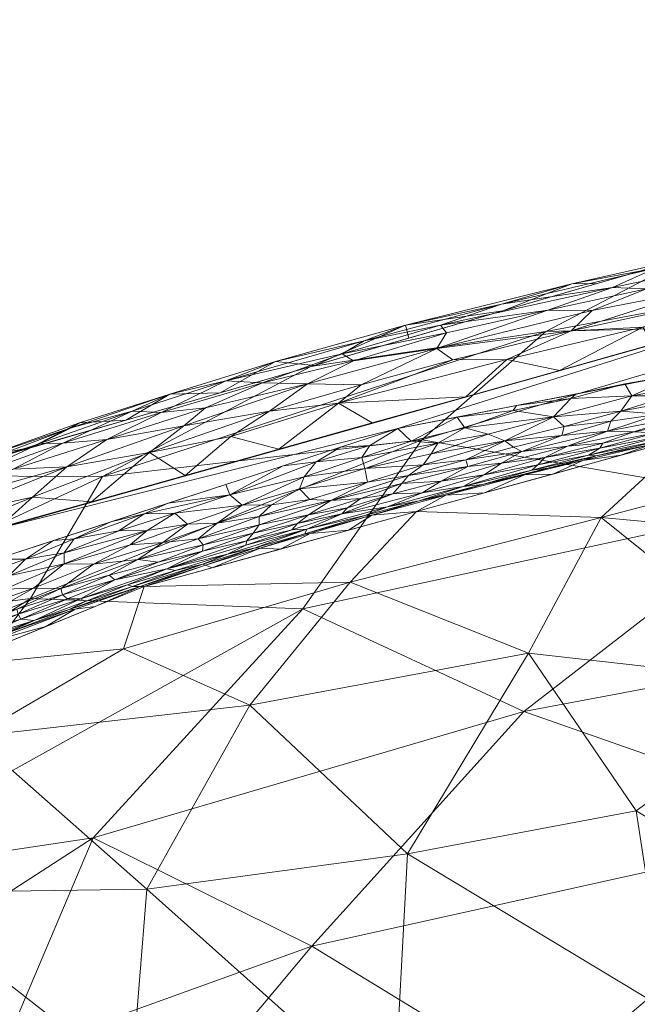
# Model space of a CAD drawing. Header units: millimetres. Extents: x -275 to 275, y 0 to 461.
# Tile 27 of 85: x -214 to -193, y 424 to 458. Entities that reach past the tile are written whole.
import ezdxf

# ---------------------------------------------------------------- set-up
doc = ezdxf.new("R2010")
doc.units = ezdxf.units.MM
doc.layers.add('A-GENM', color=13, linetype='Continuous')

# ---------------------------------------------------------------- blocks, each defined once
blk = doc.blocks.new('MODEL_CCAS1511-1000410R0 - MODEL_CCAS1511-1000410R0-465174-Preview')
at = {"layer": 'A-GENM', "lineweight": 9}
mesh = blk.add_polyface(dxfattribs=at)
corners = [(-272.167, 0), (-272.319, -150.975), (-272.479, -301.95), (-272.223, -329.002), (-270.726, -356.013), (-266.536, -382.739), (-256.83, -407.989), (-238.784, -428.131), (-214.858, -440.747), (-188.814, -448.06), (-162.114, -452.412), (-135.192, -455.069), (-108.188, -456.694), (-81.152, -457.659), (-54.105, -458.187), (-27.053, -458.42), (0, -458.452), (27.053, -458.42), (54.105, -458.187), (81.152, -457.659), (108.188, -456.694), (135.192, -455.069), (162.114, -452.412), (188.814, -448.059), (214.858, -440.746), (238.784, -428.131), (256.83, -407.989), (266.536, -382.739), (270.726, -356.013), (272.223, -329.002), (272.479, -301.95), (272.319, -150.975), (272.167, 0), (-271.479, -141.65), (-253.734, -118.36), (-222.049, -117.596), (-190.328, -117.596), (-158.607, -117.596), (-126.885, -117.596), (-95.164, -117.596), (-63.443, -117.596), (-31.721, -117.596), (0, -117.596), (15.006, -117.596), (30.013, -117.596), (45.019, -117.596), (60.026, -117.596), (75.032, -117.596), (90.039, -117.596), (105.045, -117.596), (120.051, -117.596), (135.058, -117.596), (150.064, -117.596), (165.071, -117.596), (180.077, -117.596), (195.083, -117.596), (210.09, -117.596), (225.096, -117.596), (240.103, -117.596), (255.062, -118.77), (267.363, -127.255), (271.479, -141.65), (271.5, -276.207), (270.746, -343.476), (267.133, -376.894), (262.881, -393.154), (255.834, -408.391), (245.398, -421.522), (232.048, -431.692), (216.932, -439.027), (200.945, -444.221), (167.942, -450.629), (134.487, -454.07), (67.276, -456.933), (0, -457.5), (-67.276, -456.933), (-134.485, -454.07), (-167.944, -450.629), (-200.946, -444.221), (-216.933, -439.027), (-232.048, -431.692), (-245.398, -421.522), (-255.835, -408.389), (-262.881, -393.152), (-267.133, -376.893), (-270.746, -343.476), (-271.5, -276.208), (0, -47.739), (12.205, -52.795), (17.261, -65), (12.205, -77.205), (0, -82.261), (-12.205, -77.205), (-17.261, -65), (-12.205, -52.795), (263.622, -390.318), (260.818, -397.614), (250.836, -414.68), (243.217, -423.183), (232.089, -431.661), (231.82, -431.802), (-231.823, -431.801), (-232.088, -431.662), (-243.217, -423.183), (-250.833, -414.683), (-260.819, -397.613), (-263.623, -390.318)]
mesh.append_faces([[corners[k] for k in face] for face in [(83, 105, 106), (98, 99, 25), (67, 97, 98), (80, 101, 102), (102, 103, 7), (68, 99, 100), (81, 103, 104), (65, 95, 96)]])
mesh.append_faces([[corners[k] for k in face] for face in [(8, 79, 101), (66, 26, 96), (69, 24, 100)]], dxfattribs={"vtx0": -1})
mesh.append_faces([[corners[k] for k in face] for face in [(0, 87, 32), (2, 86, 1), (4, 85, 3), (9, 78, 8), (14, 75, 13), (70, 24, 69)]], dxfattribs={"vtx0": -1, "vtx1": -1})
mesh.append_faces([[corners[k] for k in face] for face in [(94, 0, 38, 39)]], dxfattribs={"vtx0": -1, "vtx1": -1, "vtx3": -1})
mesh.append_faces([[corners[k] for k in face] for face in [(0, 35, 36), (33, 0, 1, 86), (92, 41, 42), (89, 48, 49, 88), (32, 58, 59), (62, 30, 31), (30, 62, 63), (90, 44, 45), (10, 76, 77), (75, 14, 15, 74), (28, 63, 64, 27), (23, 70, 71, 22), (70, 23, 24), (72, 21, 22, 71)]], dxfattribs={"vtx0": -1, "vtx2": -1})
mesh.append_faces([[corners[k] for k in face] for face in [(0, 36, 37, 38), (32, 52, 53, 54), (89, 46, 47, 48), (76, 10, 11, 12), (74, 15, 16, 17), (63, 28, 29, 30), (73, 18, 19, 20)]], dxfattribs={"vtx0": -1, "vtx3": -1})
mesh.append_faces([[corners[k] for k in face] for face in [(97, 26, 66)]], dxfattribs={"vtx1": -1})
mesh.append_faces([[corners[k] for k in face] for face in [(94, 87, 0), (87, 88, 32), (33, 34, 0), (34, 35, 0), (50, 51, 88, 49), (57, 58, 32, 56), (55, 56, 32, 54), (60, 61, 32), (59, 60, 32), (78, 79, 8)]], dxfattribs={"vtx1": -1, "vtx2": -1})
mesh.append_faces([[corners[k] for k in face] for face in [(51, 52, 32, 88)]], dxfattribs={"vtx1": -1, "vtx2": -1, "vtx3": -1})
mesh.append_faces([[corners[k] for k in face] for face in [(93, 94, 39, 40), (92, 93, 40, 41), (91, 92, 42, 43), (90, 91, 43, 44), (85, 86, 2, 3), (45, 46, 89, 90), (31, 32, 61, 62), (84, 85, 4, 5), (77, 78, 9, 10), (75, 76, 12, 13), (73, 74, 17, 18), (72, 73, 20, 21)]], dxfattribs={"vtx1": -1, "vtx3": -1})
mesh.append_faces([[corners[k] for k in face] for face in [(64, 95, 27), (5, 106, 84), (82, 105, 6), (6, 104, 82)]], dxfattribs={"vtx2": -1})
mesh = blk.add_polyface(dxfattribs=at)
corners = [(204.527, -345.166, -150), (208.882, -357.356, -140.446), (197.303, -356.996, -150), (208.195, -405.672, -99.917), (191.594, -412.332, -103.204), (194.695, -399.191, -117.969), (181.498, -405.296, -118.382), (195.887, -421.292, -86.769), (178.6, -423.113, -94.152), (159.856, -423.271, -101.898), (139.703, -421.965, -109.798), (153.766, -414.472, -117.145), (149.521, -404.883, -131.251), (139.754, -391.317, -150), (153.214, -387.519, -150), (201.708, -390.527, -122.247), (211.097, -391.337, -113.501), (204.779, -398.541, -111.267), (139.669, -414.39, -120.956), (181.533, -391.015, -135.1), (178.377, -376.273, -150), (194.79, -384.23, -133.56), (166.662, -395.177, -137.425), (173.129, -414.757, -109.586), (190.079, -368.826, -150), (205.042, -365.896, -139.415), (207.127, -375.2, -131.102), (213.693, -367.795, -129.795), (165.226, -406.156, -124.544), (202.226, -413.666, -93.896), (211.518, -417.14, -80.793), (166.674, -383.72, -150), (146.036, -429.298, -96.156), (203.947, -426.209, -71.862), (214.831, -422.285, -68.85), (216.045, -345.57, -137.66), (207.467, -331.871, -150), (132.698, -407.385, -131.873), (119.313, -410.82, -129.551), (215.793, -399.455, -100.488), (217.451, -408.308, -87.923), (117.75, -419.26, -117.945)]
mesh.append_faces([[corners[k] for k in face] for face in [(0, 1, 2), (20, 19, 31), (31, 22, 14)]], dxfattribs={"vtx0": -1, "vtx1": -1})
mesh.append_faces([[corners[k] for k in face] for face in [(3, 4, 5), (4, 6, 5), (4, 7, 8), (9, 10, 11), (15, 16, 17), (11, 18, 12), (19, 20, 21), (14, 22, 12), (23, 9, 11), (24, 26, 21), (1, 27, 25), (11, 12, 28), (7, 4, 29), (29, 30, 7), (6, 23, 28), (15, 26, 16), (21, 5, 19), (19, 5, 6), (9, 32, 10), (30, 33, 7), (33, 30, 34), (23, 4, 8), (6, 28, 22), (4, 23, 6), (23, 8, 9), (18, 11, 10), (23, 11, 28), (13, 12, 37), (6, 22, 19), (19, 22, 31), (12, 22, 28), (18, 38, 37), (39, 3, 17), (35, 1, 0), (25, 27, 26), (24, 25, 26), (1, 25, 2), (3, 5, 17), (15, 5, 21), (5, 15, 17), (26, 15, 21), (4, 3, 29), (29, 3, 40), (41, 18, 10), (12, 18, 37)]], dxfattribs={"vtx0": -1, "vtx1": -1, "vtx2": -1})
mesh.append_faces([[corners[k] for k in face] for face in [(12, 13, 14), (35, 0, 36)]], dxfattribs={"vtx0": -1, "vtx2": -1})
mesh.append_faces([[corners[k] for k in face] for face in [(24, 2, 25), (20, 24, 21)]], dxfattribs={"vtx1": -1, "vtx2": -1})
mesh = blk.add_polyface(dxfattribs=at)
corners = [(218.567, -428.063, -20.667), (219.199, -420.657, -29.939), (210.215, -421.554, -33.872), (225.391, -429.424, -11.588), (215.715, -433.5, -12.94), (192.931, -409.427, -51.361), (194.143, -398.084, -59.394), (180.584, -396.62, -63.907), (206.097, -434.598, -18.238), (196.406, -436.4, -20.372), (202.606, -438.876, -11.198), (210.494, -436.559, -10.349), (202.419, -408.386, -49.116), (209.003, -401.688, -51.557), (193.869, -441.124, -11.604), (190.814, -443.946, -2.495), (200.298, -441.333, -2.492), (197.806, -387.426, -64.911), (213.011, -389.991, -57.27), (192.649, -430.912, -30.032), (200.612, -429.425, -28.907), (182.542, -383.014, -71.978), (201.091, -420.514, -38.813), (226.459, -400.018, -43.624), (223.836, -385.587, -53.93), (191.581, -423.976, -38.421), (186.622, -435.304, -26.017), (180.369, -406.91, -56.453), (186.89, -442.964, -10.894), (220.946, -408.945, -40.168), (212.486, -414.643, -39.632), (217.721, -399.931, -48.7), (189.464, -415.721, -46.992), (175.266, -416.261, -49.659), (209.689, -428.184, -26.185), (216.616, -435.935, -2.486), (209.781, -438.72, -2.49), (182.334, -440.07, -19.663), (184.378, -425.977, -38.254), (183.042, -445.225, -2.497), (203.08, -378.222, -67.879), (223.451, -433.15, -2.482)]
mesh.append_faces([[corners[k] for k in face] for face in [(36, 10, 16), (35, 11, 36)]], dxfattribs={"vtx0": -1, "vtx1": -1})
mesh.append_faces([[corners[k] for k in face] for face in [(0, 1, 2), (3, 0, 4), (5, 6, 7), (8, 9, 10), (11, 4, 8), (12, 13, 6), (17, 13, 18), (19, 9, 20), (21, 6, 17), (22, 2, 12), (6, 13, 17), (23, 24, 18), (22, 25, 20), (26, 9, 19), (9, 8, 20), (5, 7, 27), (14, 28, 15), (7, 6, 21), (12, 6, 5), (29, 13, 30), (29, 31, 13), (27, 32, 5), (32, 33, 25), (1, 29, 30), (8, 4, 34), (11, 35, 4), (4, 0, 34), (1, 30, 2), (20, 8, 34), (16, 10, 14), (26, 14, 9), (10, 36, 11), (28, 14, 37), (22, 20, 34), (20, 25, 19), (2, 22, 34), (22, 5, 32), (38, 19, 25), (26, 37, 14), (38, 26, 19), (14, 10, 9), (22, 32, 25), (40, 17, 18), (22, 12, 5), (13, 12, 30), (23, 18, 31), (13, 31, 18), (10, 11, 8), (2, 34, 0), (12, 2, 30)]], dxfattribs={"vtx0": -1, "vtx1": -1, "vtx2": -1})
mesh.append_faces([[corners[k] for k in face] for face in [(14, 15, 16), (28, 39, 15)]], dxfattribs={"vtx0": -1, "vtx2": -1})
mesh.append_faces([[corners[k] for k in face] for face in [(35, 41, 4)]], dxfattribs={"vtx1": -1, "vtx2": -1})
mesh = blk.add_polyface(dxfattribs=at)
corners = [(222.914, -437.114, -19.686), (224.428, -431.478, -36.295), (233.516, -431.054, -19.798), (241.317, -424.344, -22.732), (241.033, -429.563, -2.851), (248.683, -417.259, -22.437), (245.677, -415.126, -35.56), (253.896, -403.958, -36.445), (255.737, -410.247, -16.715), (250.052, -419.319, -2.82), (211.553, -429.973, -56.887), (203.947, -426.209, -71.862), (214.831, -422.285, -68.85), (226.881, -410.667, -74.132), (223.336, -422.365, -58.947), (224.266, -399.38, -91.712), (236.538, -398.426, -77.215), (217.451, -408.308, -87.923), (211.518, -417.14, -80.793), (202.226, -413.666, -93.896), (234.89, -412.602, -60.232), (243.705, -410.651, -48.346), (236.506, -417.885, -48.228), (221.156, -428.536, -48.67), (213.736, -438.303, -31.323), (204.251, -437.944, -44.554), (229.064, -436.07, -2.807), (238.068, -422.256, -35.836), (217.096, -442.576, -2.762), (211.23, -442.555, -17.484), (260.837, -400.04, -19.964), (261.118, -389.703, -36.682), (203.973, -446.382, -2.706), (242.205, -402.577, -63.271), (263.99, -396.324, -2.706), (259.072, -409.074, -2.789), (250.202, -397.935, -54.307), (215.793, -399.455, -100.488), (208.195, -405.672, -99.917)]
mesh.append_faces([[corners[k] for k in face] for face in [(28, 0, 26), (9, 8, 35)]], dxfattribs={"vtx0": -1, "vtx1": -1})
mesh.append_faces([[corners[k] for k in face] for face in [(0, 1, 2), (3, 4, 2), (5, 6, 7), (8, 9, 5), (10, 11, 12), (12, 13, 14), (15, 16, 13), (17, 18, 19), (18, 17, 13), (20, 21, 22), (14, 23, 10), (24, 25, 23), (25, 10, 23), (1, 27, 2), (0, 28, 29), (30, 7, 31), (23, 22, 27), (27, 22, 6), (29, 24, 0), (1, 0, 24), (26, 0, 2), (13, 16, 20), (16, 33, 20), (8, 30, 35), (7, 30, 8), (36, 7, 21), (36, 21, 33), (33, 21, 20), (21, 6, 22), (14, 13, 20), (23, 27, 1), (14, 20, 22), (17, 37, 15), (37, 17, 38), (13, 17, 15), (13, 12, 18), (10, 12, 14), (22, 23, 14), (23, 1, 24), (3, 2, 27), (7, 6, 21), (3, 6, 5), (7, 8, 5), (6, 3, 27), (3, 5, 9)]], dxfattribs={"vtx0": -1, "vtx1": -1, "vtx2": -1})
mesh.append_faces([[corners[k] for k in face] for face in [(2, 4, 26), (3, 9, 4), (29, 28, 32)]], dxfattribs={"vtx0": -1, "vtx2": -1})
mesh.append_faces([[corners[k] for k in face] for face in [(34, 35, 30)]], dxfattribs={"vtx1": -1, "vtx2": -1})
mesh = blk.add_polyface(dxfattribs=at)
corners = [(163.87, -454.713, -2.567), (136.651, -457.466, -2.515), (147.802, -455.19, -21.41), (121.634, -457.944, -16.193), (195.795, -447.601, -16.013), (200.119, -443.831, -29.131), (211.23, -442.555, -17.484), (174.964, -451.491, -20.383), (170.128, -447.068, -44.964), (186.549, -447.834, -27.658), (172.567, -449.684, -32.774), (204.251, -437.944, -44.554), (196.56, -434.376, -61), (211.553, -429.973, -56.887), (149.102, -443.868, -64.853), (132.933, -446.576, -62.942), (143.601, -438.933, -78.266), (146.036, -429.298, -96.156), (129.466, -428.459, -101.517), (139.703, -421.965, -109.798), (203.973, -446.382, -2.706), (203.947, -426.209, -71.862), (187.186, -441.632, -49.792), (213.736, -438.303, -31.323), (145.533, -448.265, -53.77), (144.549, -451.735, -41.921), (174.102, -438.591, -66.417), (119.493, -456.049, -32.087), (190.85, -450.187, -2.651), (126.874, -450.745, -52.118), (125.377, -442.207, -75.673), (158.913, -433.378, -84.457), (178.6, -423.113, -94.152), (195.887, -421.292, -86.769), (185.162, -430.366, -77.556), (172.244, -433.666, -78.118), (159.856, -423.271, -101.898), (128.652, -436.007, -88.019)]
mesh.append_faces([[corners[k] for k in face] for face in [(0, 7, 28)]], dxfattribs={"vtx0": -1, "vtx1": -1})
mesh.append_faces([[corners[k] for k in face] for face in [(3, 2, 1), (4, 5, 6), (7, 0, 2), (8, 9, 10), (11, 12, 13), (14, 15, 16), (17, 18, 19), (6, 20, 4), (12, 21, 13), (11, 22, 12), (23, 5, 11), (24, 8, 25), (26, 8, 14), (25, 2, 27), (15, 24, 29), (16, 15, 30), (14, 31, 26), (10, 2, 25), (4, 9, 5), (32, 33, 34), (35, 32, 34), (26, 12, 22), (34, 12, 26), (34, 33, 21), (35, 34, 26), (34, 21, 12), (5, 9, 22), (5, 22, 11), (26, 22, 8), (6, 5, 23), (28, 7, 4), (9, 4, 7), (10, 9, 7), (22, 9, 8), (2, 10, 7), (25, 8, 10), (32, 31, 36), (17, 36, 31), (16, 17, 31), (17, 37, 18), (24, 15, 14), (30, 37, 16), (17, 16, 37), (31, 14, 16), (8, 24, 14), (29, 24, 25), (26, 31, 35), (32, 35, 31)]], dxfattribs={"vtx0": -1, "vtx1": -1, "vtx2": -1})
mesh.append_faces([[corners[k] for k in face] for face in [(0, 1, 2), (20, 28, 4)]], dxfattribs={"vtx1": -1, "vtx2": -1})
mesh = blk.add_polyface(dxfattribs=at)
corners = [(214.642, -438.633, -0.089), (213.635, -438.661, -0.204), (212.568, -439.51, -0.061), (213.604, -437.54, -1.41), (212, -438.294, -1.041), (214.07, -437.592, -0.951), (212.936, -440.325), (212.218, -440.378, 0.014), (210.937, -440.975), (214.164, -437.763, -0.687), (212.453, -438.298, -0.796), (210.187, -438.725, -1.512), (211.833, -438.203, -1.359), (212.388, -437.922, -1.613), (212.676, -438.654, -0.394), (215.678, -437.509, -0.409), (213.904, -439.681, 0.013), (214.934, -439.676), (215.704, -439.053, 0.014), (212.564, -439.891, -0.004), (214.487, -439.099, -0.013), (213.199, -437.328, -2.488), (212.184, -437.93, -1.913), (215.101, -436.827, -1.988), (210.801, -438.962, -0.699), (212.622, -438.437, -0.579), (210.992, -439.113, -0.494), (215.669, -437.297, -0.578), (215.898, -437.022, -0.772), (211.539, -439.502, -0.169), (215.892, -436.668, -1.397), (214.696, -437.051, -1.654), (214.216, -437.938, -0.504), (216.038, -436.788, -1.025), (211.49, -438.024, -2.489), (216.558, -438.36, -0.007), (215.864, -437.874, -0.182), (209.676, -440.671, -0.031), (210.656, -440.66, 0.004), (209.919, -438.722, -1.918), (214.908, -436.631, -2.487)]
mesh.append_faces([[corners[k] for k in face] for face in [(6, 7, 8)]], dxfattribs={"vtx0": -1, "vtx1": -1})
mesh.append_faces([[corners[k] for k in face] for face in [(0, 1, 2), (3, 4, 5), (9, 5, 10), (11, 12, 13), (14, 1, 15), (16, 17, 18), (19, 16, 20), (21, 22, 23), (24, 25, 10), (26, 25, 24), (27, 28, 9), (29, 2, 1), (3, 30, 31), (22, 13, 31), (9, 32, 27), (33, 30, 3), (2, 19, 20), (0, 2, 20), (0, 20, 35), (0, 36, 1), (15, 1, 36), (14, 29, 1), (37, 19, 2), (7, 19, 38), (19, 7, 16), (16, 7, 6), (20, 16, 18), (22, 31, 23), (12, 4, 3), (13, 12, 3), (31, 13, 3), (13, 22, 39), (25, 26, 14), (32, 14, 15), (25, 9, 10), (9, 28, 5), (24, 10, 4), (3, 5, 33), (4, 10, 5), (5, 28, 33), (32, 9, 25), (14, 32, 25), (15, 27, 32)]], dxfattribs={"vtx0": -1, "vtx1": -1, "vtx2": -1})
mesh.append_faces([[corners[k] for k in face] for face in [(22, 21, 34)]], dxfattribs={"vtx0": -1, "vtx2": -1})
mesh.append_faces([[corners[k] for k in face] for face in [(6, 17, 16), (40, 21, 23)]], dxfattribs={"vtx1": -1, "vtx2": -1})
mesh = blk.add_polyface(dxfattribs=at)
corners = [(213.665, -441.829, -0.07), (216.721, -441.172, -0.227), (218.143, -440.005, -0.046), (213.699, -443.57, -2.749), (215.381, -443.225, -2.257), (212.032, -444.421, -2.337), (218.738, -441.59, -1.26), (223.088, -439.287, -0.723), (217.407, -441.511, -0.585), (212.318, -444.243, -1.869), (216.237, -442.776, -1.697), (213.416, -443.698, -1.444), (220.15, -441.331, -2.082), (216.981, -442.62, -2.763), (214.337, -442.807, -0.702), (215.889, -442.547, -1.042), (210.193, -444.827, -1.515), (221.414, -439.168, -0.196), (212.469, -442.884, -0.299), (208.403, -444.316, -0.343), (211.074, -443.837, -0.609), (220.847, -437.61), (217.855, -439.187), (214.864, -440.763), (209.593, -443.391, -0.114), (221.243, -439.725, -0.439), (211.608, -441.676), (209.182, -444.776, -0.919), (212.612, -443.716, -1.023), (221.051, -440.815, -1.619), (208.883, -445.42, -2.052), (210.417, -444.519, -2.735), (219.984, -440.99, -2.774)]
mesh.append_faces([[corners[k] for k in face] for face in [(3, 5, 31), (23, 2, 22)]], dxfattribs={"vtx0": -1, "vtx1": -1})
mesh.append_faces([[corners[k] for k in face] for face in [(0, 1, 2), (3, 4, 5), (6, 7, 8), (9, 4, 10), (10, 11, 9), (12, 4, 13), (8, 14, 15), (16, 9, 11), (2, 1, 17), (18, 19, 20), (14, 18, 20), (0, 2, 23), (1, 0, 18), (0, 24, 18), (18, 24, 19), (18, 8, 1), (1, 8, 25), (0, 26, 24), (20, 27, 28), (14, 20, 28), (4, 9, 5), (12, 29, 10), (12, 10, 4), (10, 6, 15), (15, 14, 28), (18, 14, 8), (15, 28, 11), (8, 15, 6), (30, 5, 9), (30, 9, 16), (1, 25, 17), (8, 7, 25), (15, 11, 10), (28, 27, 16), (16, 11, 28), (10, 29, 6), (31, 5, 30)]], dxfattribs={"vtx0": -1, "vtx1": -1, "vtx2": -1})
mesh.append_faces([[corners[k] for k in face] for face in [(2, 21, 22), (12, 13, 32), (0, 23, 26)]], dxfattribs={"vtx0": -1, "vtx2": -1})
mesh.append_faces([[corners[k] for k in face] for face in [(3, 13, 4)]], dxfattribs={"vtx1": -1, "vtx2": -1})
mesh = blk.add_polyface(dxfattribs=at)
corners = [(209.133, -440.261, -0.191), (210.267, -440.178, -0.093), (211.539, -439.502, -0.169), (206.237, -440.162, -1.136), (208.991, -439.336, -1.029), (206.883, -439.855, -1.38), (210.187, -438.725, -1.512), (212.388, -437.922, -1.613), (209.919, -438.722, -1.918), (207.732, -439.506, -1.636), (208.683, -439.278, -1.37), (210, -439.663, -0.346), (206.793, -441.915, 0.004), (208.939, -441.624), (209.783, -441.257, 0.013), (212.676, -438.654, -0.394), (208.714, -441.282, 0.003), (210.656, -440.66, 0.004), (209.676, -440.671, -0.031), (208.272, -440.89, -0.08), (207.747, -439.953, -0.728), (210.801, -438.962, -0.699), (212.568, -439.51, -0.061), (212, -438.294, -1.041), (210.361, -438.782, -1.207), (211.833, -438.203, -1.359), (209.287, -439.569, -0.601), (207.639, -439.471, -1.964), (209.781, -438.72, -2.49), (211.49, -438.024, -2.489), (210.992, -439.113, -0.494), (207.903, -440.388, -0.325), (207.727, -440.171, -0.517), (207.235, -440.929, -0.169), (206.37, -441.554, -0.065), (212.564, -439.891, -0.004), (210.937, -440.975), (212.218, -440.378, 0.014), (206.209, -440.312, -0.893), (206.94, -442.273), (207.41, -439.373, -2.49), (212.184, -437.93, -1.913)]
mesh.append_faces([[corners[k] for k in face] for face in [(36, 14, 13)]], dxfattribs={"vtx0": -1, "vtx1": -1})
mesh.append_faces([[corners[k] for k in face] for face in [(0, 1, 2), (3, 4, 5), (6, 7, 8), (9, 10, 6), (2, 11, 0), (12, 13, 14), (2, 15, 11), (16, 17, 18), (1, 0, 19), (20, 21, 4), (1, 22, 2), (14, 17, 16), (21, 23, 4), (24, 6, 10), (24, 25, 6), (21, 20, 26), (27, 8, 28), (26, 30, 21), (11, 31, 0), (31, 11, 32), (33, 19, 0), (19, 18, 1), (22, 1, 18), (19, 34, 16), (18, 17, 35), (19, 16, 18), (36, 37, 14), (14, 16, 12), (37, 17, 14), (31, 33, 0), (16, 34, 12), (10, 9, 5), (8, 9, 6), (5, 4, 10), (24, 10, 4), (4, 23, 24), (23, 25, 24), (20, 32, 26), (4, 38, 20), (32, 11, 26), (30, 11, 15), (11, 30, 26), (8, 41, 29), (9, 8, 27)]], dxfattribs={"vtx0": -1, "vtx1": -1, "vtx2": -1})
mesh.append_faces([[corners[k] for k in face] for face in [(27, 28, 40)]], dxfattribs={"vtx0": -1, "vtx2": -1})
mesh.append_faces([[corners[k] for k in face] for face in [(29, 28, 8), (39, 13, 12)]], dxfattribs={"vtx1": -1, "vtx2": -1})
mesh = blk.add_polyface(dxfattribs=at)
corners = [(204.058, -441.217, -0.59), (204.445, -440.912, -0.804), (202.697, -441.468, -0.745), (207.727, -440.171, -0.517), (205.989, -440.578, -0.648), (205.781, -440.872, -0.444), (205.739, -440.064, -2.007), (205.921, -440.071, -1.662), (207.639, -439.471, -1.964), (204.37, -442.12, -0.073), (205.345, -441.568, -0.149), (204.011, -441.747, -0.237), (206.37, -441.554, -0.065), (207.235, -440.929, -0.169), (208.272, -440.89, -0.08), (206.209, -440.312, -0.893), (207.747, -439.953, -0.728), (206.237, -440.162, -1.136), (204.115, -440.721, -1.329), (204.639, -440.698, -1.041), (202.203, -443.218, 0), (203.79, -443.058, 0.012), (204.204, -442.542, -0.01), (207.732, -439.506, -1.636), (207.41, -439.373, -2.49), (205.039, -440.027, -2.491), (204.003, -440.571, -2.182), (204.189, -440.563, -1.818), (202.103, -441.192, -1.703), (202.894, -441.249, -0.974), (206.883, -439.855, -1.38), (205.78, -441.158, -0.267), (203.278, -441.717, -0.373), (202.669, -440.68, -2.492), (207.903, -440.388, -0.325), (206.793, -441.915, 0.004), (204.942, -442.923), (206.94, -442.273), (202.009, -442.356, -0.221), (202.943, -443.572), (202.098, -442.827, -0.061), (208.991, -439.336, -1.029)]
mesh.append_faces([[corners[k] for k in face] for face in [(33, 26, 25)]], dxfattribs={"vtx0": -1, "vtx1": -1})
mesh.append_faces([[corners[k] for k in face] for face in [(0, 1, 2), (3, 4, 5), (4, 0, 5), (1, 0, 4), (6, 7, 8), (9, 10, 11), (12, 13, 10), (14, 13, 12), (15, 4, 16), (17, 18, 19), (20, 21, 22), (8, 7, 23), (25, 26, 6), (27, 28, 18), (19, 29, 1), (18, 30, 7), (31, 11, 10), (5, 32, 31), (5, 34, 3), (13, 34, 31), (10, 13, 31), (31, 32, 11), (10, 9, 12), (22, 12, 9), (9, 11, 38), (6, 26, 27), (7, 6, 27), (8, 24, 6), (18, 7, 27), (7, 30, 23), (22, 9, 40), (21, 35, 22), (12, 22, 35), (32, 5, 0), (34, 5, 31), (16, 4, 3), (4, 15, 1), (19, 1, 15), (17, 19, 15), (18, 29, 19), (41, 17, 15), (18, 17, 30), (36, 35, 21)]], dxfattribs={"vtx0": -1, "vtx1": -1, "vtx2": -1})
mesh.append_faces([[corners[k] for k in face] for face in [(6, 24, 25), (35, 36, 37), (21, 39, 36)]], dxfattribs={"vtx0": -1, "vtx2": -1})
mesh = blk.add_polyface(dxfattribs=at)
corners = [(203.79, -443.058, 0.012), (202.203, -443.218, 0), (201.926, -443.632, 0.012), (202.24, -441.785, -0.548), (203.278, -441.717, -0.373), (204.058, -441.217, -0.59), (199.441, -442.386, -0.719), (201.124, -441.953, -0.692), (200.102, -441.979, -1.058), (202.009, -442.356, -0.221), (200.579, -442.593, -0.3), (200.064, -442.958, -0.191), (198.58, -443.128, -0.298), (201.307, -441.492, -1.423), (198.679, -442.208, -1.404), (197.927, -441.986, -2.493), (199.279, -441.901, -2.143), (200.298, -441.333, -2.492), (199.559, -443.717, -0.025), (200.481, -443.787, 0.006), (200.945, -444.221), (198.882, -444.622), (202.098, -442.827, -0.061), (202.943, -443.572), (204.204, -442.542, -0.01), (202.894, -441.249, -0.974), (204.115, -440.721, -1.329), (201.852, -441.205, -2.051), (204.003, -440.571, -2.182), (204.189, -440.563, -1.818), (200.816, -442.313, -0.439), (202.697, -441.468, -0.745), (200.203, -441.707, -1.759), (198.006, -442.273, -1.844), (202.103, -441.192, -1.703), (202.669, -440.68, -2.492), (198.511, -442.899, -0.461), (204.011, -441.747, -0.237), (198.613, -444.243, 0.003), (204.37, -442.12, -0.073), (199.788, -443.343, -0.088), (204.445, -440.912, -0.804)]
mesh.append_faces([[corners[k] for k in face] for face in [(15, 16, 17), (20, 19, 21)]], dxfattribs={"vtx0": -1, "vtx1": -1})
mesh.append_faces([[corners[k] for k in face] for face in [(0, 1, 2), (3, 4, 5), (6, 7, 8), (9, 10, 11), (11, 10, 12), (8, 13, 14), (1, 18, 19), (11, 22, 9), (22, 1, 24), (25, 26, 13), (25, 13, 8), (27, 17, 16), (28, 27, 29), (30, 10, 4), (31, 3, 5), (13, 32, 14), (33, 32, 16), (32, 34, 27), (27, 16, 32), (26, 34, 13), (32, 13, 34), (29, 27, 34), (10, 36, 12), (6, 36, 30), (4, 9, 37), (27, 28, 35), (19, 18, 38), (22, 18, 1), (19, 38, 21), (19, 2, 1), (20, 2, 19), (0, 2, 23), (9, 22, 39), (18, 22, 40), (22, 11, 40), (4, 10, 9), (10, 30, 36), (41, 25, 31), (7, 25, 8), (7, 30, 3), (7, 3, 31), (4, 3, 30), (7, 31, 25), (30, 7, 6)]], dxfattribs={"vtx0": -1, "vtx1": -1, "vtx2": -1})
mesh.append_faces([[corners[k] for k in face] for face in [(2, 20, 23)]], dxfattribs={"vtx0": -1, "vtx2": -1})
mesh.append_faces([[corners[k] for k in face] for face in [(35, 17, 27)]], dxfattribs={"vtx1": -1, "vtx2": -1})
mesh = blk.add_polyface(dxfattribs=at)
corners = [(199.788, -443.343, -0.088), (197.226, -443.798, -0.152), (197.801, -444.022, -0.052), (196.079, -442.964, -1.166), (196.283, -442.774, -1.551), (194.31, -443.301, -1.396), (195.828, -443.209, -0.847), (193.816, -443.713, -0.817), (195.049, -443.613, -0.594), (193.915, -443.537, -1.062), (195.532, -444.627, -0.044), (194.924, -445.271, 0.008), (196.939, -444.845, 0.01), (197.336, -443.015, -0.628), (199.441, -442.386, -0.719), (197.939, -442.609, -0.952), (194.508, -443.107, -2.145), (196.544, -442.61, -2.123), (195.556, -442.639, -2.494), (199.279, -441.901, -2.143), (198.006, -442.273, -1.844), (198.679, -442.208, -1.404), (200.064, -442.958, -0.191), (198.58, -443.128, -0.298), (195.165, -444.297, -0.155), (196.636, -443.427, -0.422), (199.559, -443.717, -0.025), (196.819, -445.022), (196.922, -443.57, -0.287), (198.511, -442.899, -0.461), (195.728, -442.847, -1.844), (194.045, -443.267, -1.771), (193.646, -444.135, -0.432), (195.242, -443.984, -0.287), (200.102, -441.979, -1.058), (197.927, -441.986, -2.493), (200.203, -441.707, -1.759), (198.613, -444.243, 0.003), (198.882, -444.622), (194.757, -445.423)]
mesh.append_faces([[corners[k] for k in face] for face in [(38, 12, 27)]], dxfattribs={"vtx0": -1, "vtx1": -1})
mesh.append_faces([[corners[k] for k in face] for face in [(0, 1, 2), (3, 4, 5), (6, 7, 8), (6, 3, 9), (10, 11, 12), (13, 14, 15), (16, 17, 18), (19, 17, 20), (20, 4, 21), (1, 22, 23), (22, 1, 0), (24, 10, 1), (25, 13, 8), (26, 0, 2), (12, 11, 27), (25, 28, 23), (14, 13, 29), (6, 15, 3), (30, 20, 17), (15, 21, 3), (5, 4, 31), (3, 21, 4), (13, 6, 8), (6, 13, 15), (32, 33, 25), (8, 32, 25), (13, 25, 29), (28, 25, 33), (29, 25, 23), (14, 34, 15), (21, 15, 34), (31, 4, 30), (19, 35, 17), (21, 36, 20), (2, 1, 10), (10, 37, 2), (26, 2, 37), (33, 24, 1), (12, 38, 37), (10, 12, 37), (33, 1, 28), (1, 23, 28), (20, 30, 4), (16, 30, 17)]], dxfattribs={"vtx0": -1, "vtx1": -1, "vtx2": -1})
mesh.append_faces([[corners[k] for k in face] for face in [(35, 18, 17), (39, 27, 11)]], dxfattribs={"vtx1": -1, "vtx2": -1})
mesh = blk.add_polyface(dxfattribs=at)
corners = [(205.665, -445.817, -0.87), (207.647, -444.944, -0.61), (204.096, -445.779, -0.443), (202.23, -445.742, -0.159), (199.592, -447.005, -0.44), (205.417, -444.822, -0.156), (209.593, -443.391, -0.114), (206.757, -443.946, -0.035), (206.939, -445.882, -1.579), (210.193, -444.827, -1.515), (209.182, -444.776, -0.919), (208.352, -442.59), (211.608, -441.676), (197.156, -446.627, -0.041), (199.038, -446.617, -0.168), (203.014, -445.103, -0.045), (205.213, -446.553, -2.139), (202.126, -447.273, -1.585), (200.677, -447.823, -2.194), (202.488, -446.581, -0.72), (208.403, -444.316, -0.343), (199.259, -447.553, -0.832), (198.583, -445.329), (201.839, -444.416), (197.344, -448.547, -1.668), (211.074, -443.837, -0.609), (202.886, -446.82, -1.132), (208.883, -445.42, -2.052), (203.854, -446.417, -2.707), (199.468, -447.816, -1.258), (207.136, -445.468, -2.721), (210.417, -444.519, -2.735), (205.096, -443.503), (200.572, -447.366, -2.692)]
mesh.append_faces([[corners[k] for k in face] for face in [(11, 6, 12), (22, 15, 23)]], dxfattribs={"vtx0": -1, "vtx1": -1})
mesh.append_faces([[corners[k] for k in face] for face in [(0, 1, 2), (2, 3, 4), (5, 6, 7), (8, 9, 10), (13, 14, 15), (16, 17, 18), (19, 0, 2), (20, 6, 5), (2, 20, 5), (2, 5, 3), (4, 21, 19), (7, 15, 5), (17, 24, 18), (10, 1, 0), (1, 25, 20), (10, 0, 8), (19, 26, 0), (27, 8, 16), (25, 1, 10), (2, 1, 20), (16, 18, 28), (26, 8, 0), (29, 17, 26), (17, 16, 8), (32, 15, 7), (3, 5, 15), (15, 14, 3), (3, 14, 4), (16, 30, 27), (27, 9, 8), (11, 7, 6), (21, 29, 26), (2, 4, 19), (21, 26, 19), (8, 26, 17), (24, 17, 29)]], dxfattribs={"vtx0": -1, "vtx1": -1, "vtx2": -1})
mesh.append_faces([[corners[k] for k in face] for face in [(15, 32, 23), (7, 11, 32), (16, 28, 30)]], dxfattribs={"vtx0": -1, "vtx2": -1})
mesh.append_faces([[corners[k] for k in face] for face in [(30, 31, 27), (33, 28, 18)]], dxfattribs={"vtx1": -1, "vtx2": -1})
mesh = blk.add_polyface(dxfattribs=at)
corners = [(193.53, -444.479, -0.241), (191.858, -444.72, -0.316), (193.184, -444.825, -0.134), (189.853, -444.454, -1.062), (190.443, -444.558, -0.715), (191.985, -444.071, -0.91), (192.808, -445.365, -0.028), (195.532, -444.627, -0.044), (190.136, -445.399, -0.173), (193.049, -445.784, 0.01), (194.757, -445.423), (194.924, -445.271, 0.008), (192.694, -445.823), (191.105, -446.12, 0.007), (195.049, -443.613, -0.594), (192.736, -444.106, -0.646), (193.646, -444.135, -0.432), (193.915, -443.537, -1.062), (193.816, -443.713, -0.817), (196.079, -442.964, -1.166), (194.31, -443.301, -1.396), (192.132, -443.667, -2.083), (189.958, -444.148, -2.118), (191.565, -443.859, -1.671), (194.508, -443.107, -2.145), (195.556, -442.639, -2.494), (193.185, -443.292, -2.495), (190.162, -444.994, -0.379), (191.477, -445.358, -0.091), (189.968, -445.888, -0.046), (194.045, -443.267, -1.771), (191.793, -443.948, -1.228), (189.681, -444.348, -1.403), (191.238, -444.599, -0.499), (190.814, -443.946, -2.495), (195.728, -442.847, -1.844), (195.828, -443.209, -0.847), (195.242, -443.984, -0.287), (195.165, -444.297, -0.155), (190.631, -446.224)]
mesh.append_faces([[corners[k] for k in face] for face in [(10, 9, 12)]], dxfattribs={"vtx0": -1, "vtx1": -1})
mesh.append_faces([[corners[k] for k in face] for face in [(0, 1, 2), (3, 4, 5), (6, 7, 2), (2, 1, 8), (9, 10, 11), (12, 9, 13), (14, 15, 16), (17, 5, 18), (17, 19, 20), (21, 22, 23), (8, 1, 27), (6, 2, 28), (29, 28, 8), (13, 6, 29), (6, 11, 7), (6, 13, 9), (23, 20, 30), (17, 20, 31), (5, 17, 31), (15, 18, 5), (3, 5, 31), (5, 4, 15), (32, 3, 31), (33, 27, 1), (4, 33, 15), (31, 20, 23), (31, 23, 32), (21, 30, 24), (33, 16, 15), (0, 16, 1), (16, 33, 1), (30, 21, 23), (21, 34, 22), (21, 24, 26), (24, 30, 35), (14, 18, 15), (36, 17, 18), (37, 0, 38), (6, 28, 29), (2, 8, 28), (38, 0, 2), (16, 0, 37), (7, 38, 2), (6, 9, 11)]], dxfattribs={"vtx0": -1, "vtx1": -1, "vtx2": -1})
mesh.append_faces([[corners[k] for k in face] for face in [(24, 25, 26), (21, 26, 34)]], dxfattribs={"vtx0": -1, "vtx2": -1})
mesh.append_faces([[corners[k] for k in face] for face in [(39, 12, 13)]], dxfattribs={"vtx1": -1, "vtx2": -1})
mesh = blk.add_polyface(dxfattribs=at)
corners = [(186.464, -449.817, -0.332), (188.525, -449.83, -0.637), (190.471, -449.045, -0.365), (199.592, -447.005, -0.44), (194.186, -448.328, -0.436), (195.724, -448.344, -0.743), (197.344, -448.547, -1.668), (193.483, -449.131, -1.048), (191.984, -449.807, -1.69), (199.468, -447.816, -1.258), (192.298, -449.081, -0.691), (189.859, -449.891, -0.999), (191.075, -450.121, -2.171), (187.358, -450.778, -2.64), (190.727, -450.214, -2.65), (194.009, -449.265, -2.664), (194.891, -449.261, -2.172), (187.482, -448.774, -0.036), (192.419, -447.751, -0.042), (188.815, -448.068), (197.156, -446.627, -0.041), (194.917, -447.622, -0.163), (188.943, -448.918, -0.152), (187.065, -450.933, -2.035), (187.397, -450.603, -1.311), (200.677, -447.823, -2.194), (197.291, -448.315, -2.678), (200.572, -447.366, -2.692), (198.583, -445.329), (203.014, -445.103, -0.045), (195.327, -446.242), (199.038, -446.617, -0.168), (192.071, -447.155), (199.259, -447.553, -0.832), (186.485, -450.515, -0.915)]
mesh.append_faces([[corners[k] for k in face] for face in [(19, 18, 32), (15, 12, 14)]], dxfattribs={"vtx0": -1, "vtx1": -1})
mesh.append_faces([[corners[k] for k in face] for face in [(0, 1, 2), (3, 4, 5), (6, 7, 8), (6, 9, 7), (10, 11, 7), (12, 15, 16), (5, 4, 10), (17, 18, 19), (7, 5, 10), (7, 11, 8), (1, 10, 2), (20, 18, 21), (18, 17, 22), (23, 8, 24), (8, 16, 6), (16, 25, 6), (28, 20, 29), (30, 18, 20), (21, 31, 20), (22, 2, 21), (22, 21, 18), (3, 21, 4), (16, 8, 12), (25, 16, 26), (8, 23, 12), (12, 23, 13), (3, 31, 21), (9, 33, 5), (9, 5, 7), (3, 5, 33), (2, 10, 4), (11, 10, 1), (34, 11, 1), (8, 11, 24), (21, 2, 4), (0, 2, 22)]], dxfattribs={"vtx0": -1, "vtx1": -1, "vtx2": -1})
mesh.append_faces([[corners[k] for k in face] for face in [(12, 13, 14), (25, 26, 27), (20, 28, 30), (18, 30, 32)]], dxfattribs={"vtx0": -1, "vtx2": -1})
mesh.append_faces([[corners[k] for k in face] for face in [(15, 26, 16)]], dxfattribs={"vtx1": -1, "vtx2": -1})

msp = doc.modelspace()

# ---------------------------------------------------------------- block references
at = {"layer": 'A-GENM', "lineweight": 9, "rotation": 180}
msp.add_blockref('MODEL_CCAS1511-1000410R0 - MODEL_CCAS1511-1000410R0-465174-Preview', (0, 0, 850), dxfattribs=at)

doc.saveas('drawing.dxf')
